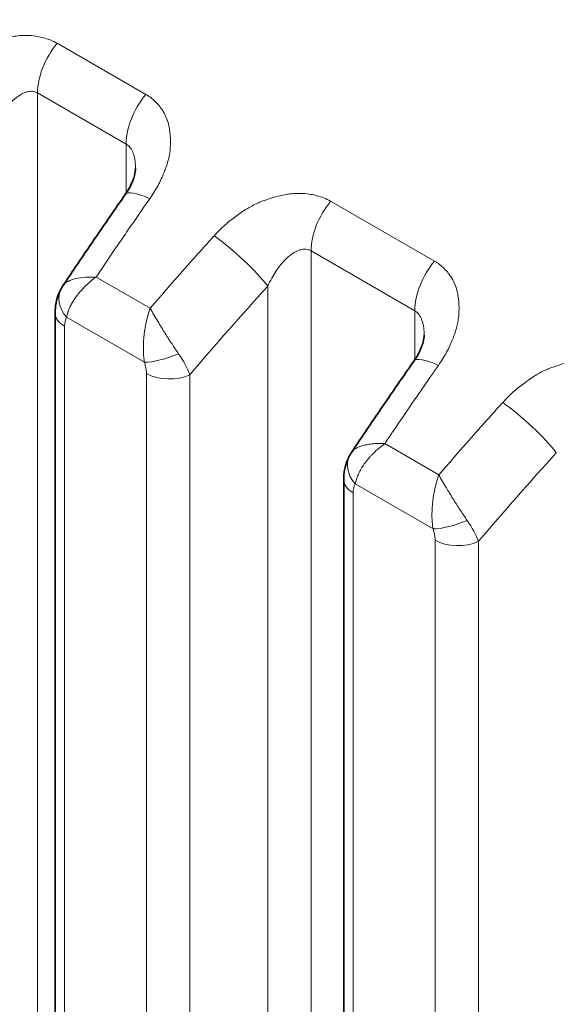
# Model space of a CAD drawing. Header units: millimetres. Extents: x 5 to 415, y 5 to 292.
# Tile 182 of 197: x 374.69 to 377.2, y 248.34 to 252.94. Entities that reach past the tile are written whole.
import ezdxf

# ---------------------------------------------------------------- set-up
doc = ezdxf.new("R2010")
doc.units = ezdxf.units.MM
doc.layers.add('Sichtbar (ISO)', color=7, linetype='Continuous', lineweight=35)
doc.layers.add('Sichtbar schmal (ISO)', color=7, linetype='Continuous', lineweight=18)

msp = doc.modelspace()

# ---------------------------------------------------------------- linework, layer by layer
at = {"layer": 'Sichtbar (ISO)'}
for p, q in [((375.23333828, 252.24392885), (375.23333828, 252.24392834)), ((374.85776346, 251.56852848), (374.85776346, 243.82866265)), ((376.58141988, 251.46561357), (376.58141988, 251.46561307)), ((376.24236397, 250.9186207), (376.24236102, 250.91861629)), ((376.20584506, 250.79021321), (376.20584506, 243.05036857))]:
    msp.add_line(p, q, dxfattribs=at)
for points, knots in [([(358.73955394, 269.27360182), (363.90608068, 266.29069609), (369.07263283, 263.30780493), (379.40573712, 257.3420226), (384.57228926, 254.35913143), (389.73884141, 251.37624027)], [-8.7679091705, -8.7679091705, -8.7679091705, -8.7679091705, -4.3839586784, -4.3839586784, -0.0000081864, -0.0000081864, -0.0000081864, -0.0000081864]), ([(375.18475515, 252.12208916), (375.19969708, 252.14349665), (375.21177425, 252.16570744), (375.22342631, 252.19468435), (375.22626737, 252.20322027), (375.23205051, 252.2248013), (375.23333827, 252.23653109), (375.23333828, 252.24392834)], [0, 0, 0, 0, 0.017002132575, 0.017002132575, 0.024501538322, 0.024501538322, 0.037731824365, 0.037731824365, 0.037731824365, 0.037731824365]), ([(374.89439343, 251.69710167), (374.9135343, 251.72572411), (374.93271929, 251.75428979), (374.97117653, 251.81130614), (374.99044879, 251.83975682), (375.02907961, 251.89654174), (375.04843818, 251.92487598), (375.08724064, 251.98142658), (375.10668454, 252.00964294), (375.14565671, 252.06595636), (375.16518497, 252.09405341), (375.18475493, 252.12209009)], [5.717038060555, 5.717038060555, 5.717038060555, 5.717038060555, 5.724229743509, 5.724229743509, 5.731421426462, 5.731421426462, 5.738613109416, 5.738613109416, 5.74580479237, 5.74580479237, 5.752996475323, 5.752996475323, 5.752996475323, 5.752996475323]), ([(374.85776346, 251.56852847), (374.85776345, 251.59996794), (374.86315399, 251.63176132), (374.87850535, 251.66914168), (374.8824561, 251.67726372), (374.88693907, 251.68509143)], [0, 0, 0, 0, 0.019874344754, 0.019874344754, 0.0255456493, 0.0255456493, 0.0255456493, 0.0255456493]), ([(376.53283675, 251.34377389), (376.54777868, 251.36518137), (376.55985585, 251.38739217), (376.57150791, 251.41636908), (376.57434897, 251.424905), (376.58013211, 251.44648603), (376.58141987, 251.45821581), (376.58141988, 251.46561307)], [0, 0, 0, 0, 0.017002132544, 0.017002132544, 0.024501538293, 0.024501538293, 0.037731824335, 0.037731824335, 0.037731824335, 0.037731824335]), ([(376.24236353, 250.91861967), (376.26151166, 250.94725345), (376.28070395, 250.97583041), (376.31917586, 251.03286926), (376.33845548, 251.06133115), (376.37710111, 251.11813839), (376.39646711, 251.14648375), (376.43528451, 251.2030565), (376.45473591, 251.23128389), (376.49372314, 251.28761926), (376.51325898, 251.31572725), (376.53283653, 251.34377482)], [5.717024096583, 5.717024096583, 5.717024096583, 5.717024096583, 5.724218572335, 5.724218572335, 5.731413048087, 5.731413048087, 5.738607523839, 5.738607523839, 5.745801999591, 5.745801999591, 5.752996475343, 5.752996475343, 5.752996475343, 5.752996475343]), ([(376.20584506, 250.79021348), (376.20584523, 250.82161821), (376.21122322, 250.85337203), (376.2265502, 250.89074878), (376.23050886, 250.89889483), (376.23500299, 250.90674526)], [0, 0, 0, 0, 0.019851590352, 0.019851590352, 0.025538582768, 0.025538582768, 0.025538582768, 0.025538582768])]:
    msp.add_open_spline(points, degree=3, knots=knots, dxfattribs=at)
for points in [[(374.88694036, 251.68509369), (374.8892962, 251.68920693), (374.89179559, 251.69322691), (374.89442193, 251.69714443)], [(376.23500405, 250.90674713), (376.2373222, 250.91079629), (376.23977952, 250.91475535), (376.2423603, 250.91861546)]]:
    msp.add_open_spline(points, degree=3, dxfattribs=at)
at = {"layer": 'Sichtbar schmal (ISO)'}
for p, q in [((375.28095156, 252.59006886), (374.86722809, 252.82893222)), ((374.77568039, 244.0304422), (374.77568079, 252.59724446)), ((374.77568079, 252.59724446), (375.18940429, 252.35838116)), ((375.1894044, 252.1289065), (375.18940429, 252.35838116)), ((376.62903316, 251.81175358), (376.14459901, 252.09144177)), ((376.05305105, 243.29301225), (376.05305169, 251.85975403)), ((376.05305169, 251.85975403), (376.53748589, 251.58006588)), ((375.30181577, 251.59158142), (375.0491309, 251.73748722)), ((375.85056745, 243.46827772), (375.85056626, 251.69515772)), ((375.34033624, 251.63613616), (375.33589215, 251.63101958)), ((376.53748608, 251.3505912), (376.53748589, 251.58006588)), ((375.27479986, 251.33928269), (374.91103621, 251.54930339)), ((374.90169745, 243.76742541), (374.90169745, 251.50729123)), ((375.28413609, 251.28649018), (375.28413598, 243.54662888)), ((375.48661949, 251.28138521), (375.48661941, 243.54152432)), ((376.64989034, 250.81325678), (376.39705583, 250.95922677)), ((376.68842266, 250.85782637), (376.68397961, 250.85271098)), ((376.6228823, 250.56096297), (376.25911466, 250.77098425)), ((376.24977905, 242.98913133), (376.24977905, 250.72897596)), ((376.6322177, 250.5081749), (376.63221762, 242.76835069)), ((376.83470162, 250.50307034), (376.83470163, 242.76324638))]:
    msp.add_line(p, q, dxfattribs=at)
for centre, major_axis, ratio, start_param, end_param in [((374.95245752, 252.6993064), (-0.125, -0.21650635), 0.5773502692, 4.4300756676, 5.4977865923), ((375.36618099, 252.46044305), (0.125, 0.21650635), 0.5773502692, 1.288483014, 2.3561935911), ((375.38975413, 251.97899807), (-0.2049992, 0.14309202), 0.2476387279, 5.3299310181, 6.2831853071), ((380.11941077, 244.97537461), (6.46431627, 13.34343303), 0.5248289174, 1.2756014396, 1.2880781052), ((376.22982844, 251.96181595), (-0.125, -0.21650635), 0.5773502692, 4.4300756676, 5.4977866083), ((380.11935495, 244.97540165), (6.46431483, 13.34343007), 0.5248289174, 1.2880781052, 1.2940074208), ((375.59855788, 251.90907838), (-0.36015498, -0.40004277), 0.0233071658, 4.6815373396, 4.8147259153), ((375.68986813, 251.80572669), (-0.18568232, 0.16739796), 0.1608181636, 3.8279418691, 5.3537520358), ((380.11930074, 244.97542791), (6.46431343, 13.34342717), 0.5248289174, 1.2940074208, 1.3063750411), ((381.34321084, 244.26944021), (-8.40315477, -12.21286882), 0.6254768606, 4.5096794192, 4.5173166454), ((376.71426259, 251.68212777), (0.125, 0.21650635), 0.5773502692, 1.288483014, 2.3561935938), ((381.34328689, 244.26938788), (-8.40315173, -12.2128644), 0.6254768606, 4.5173166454, 4.5275985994), ((375.01707748, 251.61049932), (-0.13009905, 0.07466077), 0.7737741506, 0.0006594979, 1.1482479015), ((381.3432962, 244.26938147), (8.40315136, 12.21286385), 0.6254768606, 1.3860059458, 1.3886962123), ((381.4966632, 244.16385617), (8.26158776, 12.00711997), 0.6254768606, 1.3631952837, 1.4014172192), ((381.3433275, 244.26935994), (-8.40315009, -12.21286202), 0.6254768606, 4.5320154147, 4.5332716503), ((381.34331819, 244.26936634), (8.40315047, 12.21286257), 0.6254768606, 1.3892820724, 1.389960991), ((375.00776346, 251.56852848), (-0.15, 0), 0.5773502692, 0, 0.78539828), ((381.34343422, 244.26928651), (-8.40314575, -12.2128557), 0.6254768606, 4.5347334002, 4.5355664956), ((375.11214433, 251.31791159), (-0.18891717, 0.24559316), 0.3775649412, 0.1572582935, 0.4543074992), ((375.38084176, 251.40058721), (-0.14179986, -0.0489162), 0.260606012, 0.6408658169, 1.8639643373), ((375.31663417, 251.38631302), (-0.16836944, 0.19281921), 0.3459788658, 3.8710657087, 4.3844099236), ((376.73783574, 251.2006828), (-0.2049992, 0.14309202), 0.2476387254, 5.3298881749, 6.2831853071), ((381.46749762, 244.19705679), (6.46431643, 13.34343329), 0.5248289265, 1.2767232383, 1.2786531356), ((381.4675006, 244.19705535), (-6.4643165, -13.34343345), 0.5248289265, 4.4171940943, 4.4183158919), ((375.39020202, 251.34772747), (-0.15, 0), 0.5773502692, 0.7853989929, 2.2689232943), ((381.46749294, 244.19705906), (-6.46431631, -13.34343304), 0.5248289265, 4.4202457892, 4.4213540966), ((381.46739967, 244.19710424), (6.4643139, 13.34342807), 0.5248289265, 1.2881239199, 1.2984041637), ((376.94663932, 251.13076615), (-0.36012409, -0.40000839), 0.0233051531, 4.6815386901, 4.8147264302), ((377.03794973, 251.02741141), (-0.18568232, 0.16739796), 0.1608181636, 3.8279418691, 5.3537520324), ((382.69129246, 243.49112492), (-8.40315477, -12.21286883), 0.6254768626, 4.5096789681, 4.5173166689), ((381.46738851, 244.19710965), (-6.46431361, -13.34342747), 0.5248289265, 4.4399968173, 4.4427128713), ((381.46730279, 244.19715118), (-6.46431137, -13.34342285), 0.5248289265, 4.4469572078, 4.4475171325), ((381.46735115, 244.19712775), (6.46431264, 13.34342547), 0.5248289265, 1.3028374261, 1.3040717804), ((382.6913685, 243.4910726), (-8.40315172, -12.2128644), 0.6254768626, 4.517316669, 4.5275970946), ((376.36518067, 250.83222164), (-0.13017705, 0.07452473), 0.7739402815, 6.283177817, 7.4306181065), ((382.69137782, 243.49106619), (8.40315135, 12.21286386), 0.6254768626, 1.386004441, 1.3886956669), ((382.84474483, 243.38554088), (8.26158775, 12.00711998), 0.6254768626, 1.3631952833, 1.4014171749), ((382.69140915, 243.49104463), (-8.40315009, -12.21286202), 0.6254768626, 4.53201481, 4.5332712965), ((382.69139984, 243.49105104), (8.40315046, 12.21286257), 0.6254768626, 1.3892815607, 1.3899604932), ((376.35584506, 250.79021321), (-0.15, 0), 0.5773502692, 6.2831821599, 7.0685835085), ((382.69151585, 243.49097121), (-8.40314574, -12.21285571), 0.6254768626, 4.5347330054, 4.5355671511), ((376.32487115, 250.67919973), (-0.04798748, 0.10858926), 0.5318973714, 0.3735774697, 0.8773860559), ((376.72892102, 250.6222787), (-0.14179557, -0.04892863), 0.2606286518, 0.6408356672, 1.8639415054), ((376.66474208, 250.6079852), (-0.16834563, 0.19280062), 0.3459666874, 3.8711003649, 4.3845204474), ((376.73828362, 250.5694122), (-0.15, 0), 0.5773502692, 0.7853989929, 2.268927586)]:
    msp.add_ellipse(centre, major_axis=major_axis, ratio=ratio, start_param=start_param, end_param=end_param, dxfattribs=at)
for points, knots in [([(374.32298021, 252.66729927), (374.33958847, 252.6860023), (374.35690747, 252.70299182), (374.37393446, 252.71806044), (374.39191897, 252.73397645), (374.40956902, 252.74775117), (374.42576141, 252.75957289), (374.43387792, 252.76549859), (374.44163, 252.77094002), (374.44888735, 252.77594778), (374.45889164, 252.78285099), (374.46799776, 252.78871654), (374.47666779, 252.79398831), (374.49368007, 252.80433253), (374.50897467, 252.81251303), (374.5268949, 252.82037384), (374.53219747, 252.82269984), (374.53773498, 252.82498409), (374.54362704, 252.82723155), (374.55340825, 252.83096247), (374.56408807, 252.83486084), (374.57530482, 252.83860421), (374.58973905, 252.84342136), (374.60506325, 252.84796445), (374.62039014, 252.85179388), (374.63455678, 252.85533342), (374.64871869, 252.85826257), (374.66213916, 252.8605485), (374.66438906, 252.86093173), (374.66661826, 252.86129764), (374.66882333, 252.86164702), (374.68003748, 252.86342384), (374.69065439, 252.86453577), (374.70082442, 252.86514423), (374.71337414, 252.86589506), (374.72524517, 252.865885), (374.73676126, 252.86527278), (374.74973895, 252.86458286), (374.76227366, 252.86313505), (374.77480058, 252.86089598), (374.78415945, 252.85922316), (374.79351293, 252.85722046), (374.8027376, 252.85481389), (374.81366153, 252.85196401), (374.8244044, 252.84854597), (374.83475403, 252.84450379), (374.84615585, 252.84005068), (374.85707829, 252.83483871), (374.86722809, 252.82893222)], [0, 0, 0, 0, 0.0773491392, 0.0773491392, 0.0773491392, 0.1590480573, 0.1590480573, 0.1590480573, 0.2, 0.2, 0.2, 0.256452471, 0.256452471, 0.256452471, 0.3672231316, 0.3672231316, 0.3672231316, 0.4, 0.4, 0.4, 0.4544116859, 0.4544116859, 0.4544116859, 0.5244311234, 0.5244311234, 0.5244311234, 0.5891500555, 0.5891500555, 0.5891500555, 0.6, 0.6, 0.6, 0.6551786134, 0.6551786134, 0.6551786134, 0.7232684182, 0.7232684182, 0.7232684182, 0.8, 0.8, 0.8, 0.857326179, 0.857326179, 0.857326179, 0.9252122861, 0.9252122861, 0.9252122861, 1, 1, 1, 1]), ([(374.57319572, 252.43264792), (374.57908229, 252.44530727), (374.59113669, 252.46893628), (374.61040873, 252.50060015), (374.6295643, 252.52722622), (374.64825491, 252.54919632), (374.66616166, 252.566847), (374.68302042, 252.5805471), (374.6986939, 252.5907486), (374.71321652, 252.59794691), (374.72676232, 252.60257651), (374.73954518, 252.60491425), (374.75186963, 252.60505585), (374.76407737, 252.60280013), (374.77183319, 252.59946577), (374.77568079, 252.59724446)], [0.0000037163, 0.0000037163, 0.0000037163, 0.0000037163, 0.11501556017, 0.22023128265, 0.3170270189, 0.40631380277, 0.48850401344, 0.56383288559, 0.6328743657, 0.69672357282, 0.75695147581, 0.81530023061, 0.87314538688, 0.93356802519, 0.99999979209, 0.99999979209, 0.99999979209, 0.99999979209]), ([(375.28095156, 252.59006886), (375.28953261, 252.58522735), (375.2977376, 252.57981057), (375.30547934, 252.57391259), (375.31310174, 252.56810553), (375.32027498, 252.56183252), (375.32696753, 252.55520955), (375.33382961, 252.54841882), (375.34018639, 252.54126076), (375.34606, 252.53387474), (375.34759135, 252.53194907), (375.34909, 252.5300079), (375.3505571, 252.52805372), (375.3550362, 252.52208755), (375.35914008, 252.51597254), (375.36292081, 252.50965512), (375.36818952, 252.50085137), (375.37283765, 252.49165511), (375.37688543, 252.48185291), (375.38097834, 252.47194146), (375.38445753, 252.46140687), (375.3871887, 252.44999017), (375.3876751, 252.44795692), (375.38813732, 252.44589572), (375.38857409, 252.44380504), (375.39056262, 252.43428666), (375.39225086, 252.42420371), (375.39348549, 252.41389655), (375.39508584, 252.40053613), (375.39591018, 252.38679997), (375.39606376, 252.37354607), (375.39621206, 252.36074738), (375.39574676, 252.34840505), (375.39509205, 252.33730565), (375.39491522, 252.33430776), (375.39468753, 252.33139714), (375.3944163, 252.32855391), (375.39274, 252.3109817), (375.38967527, 252.29601772), (375.38474043, 252.27846884), (375.38209428, 252.2690588), (375.37885868, 252.25889719), (375.37456016, 252.24719997), (375.3719057, 252.23997658), (375.36896904, 252.23219182), (375.36565255, 252.22392103), (375.3585774, 252.20627669), (375.34974319, 252.18640058), (375.33842138, 252.16520237), (375.32783575, 252.14538254), (375.31507001, 252.12441328), (375.29995539, 252.10325884)], [0, 0, 0, 0, 0.0614003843, 0.0614003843, 0.0614003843, 0.1218542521, 0.1218542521, 0.1218542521, 0.1838393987, 0.1838393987, 0.1838393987, 0.2, 0.2, 0.2, 0.2493385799, 0.2493385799, 0.2493385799, 0.3180953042, 0.3180953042, 0.3180953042, 0.3876183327, 0.3876183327, 0.3876183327, 0.4, 0.4, 0.4, 0.4563708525, 0.4563708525, 0.4563708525, 0.5294402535, 0.5294402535, 0.5294402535, 0.6, 0.6, 0.6, 0.6190578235, 0.6190578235, 0.6190578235, 0.7368419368, 0.7368419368, 0.7368419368, 0.8, 0.8, 0.8, 0.8390020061, 0.8390020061, 0.8390020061, 0.9222061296, 0.9222061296, 0.9222061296, 1, 1, 1, 1]), ([(375.18940429, 252.35838117), (375.19261371, 252.35652815), (375.19870517, 252.35218442), (375.20689791, 252.34376412), (375.21413655, 252.33344053), (375.22044591, 252.32100697), (375.22575044, 252.306208), (375.22989494, 252.28873884), (375.23264421, 252.26827199), (375.23332335, 252.25276466), (375.23333827, 252.24429514), (375.23333828, 252.24392885)], [0, 0, 0, 0, 0.05541657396, 0.11012063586, 0.16573006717, 0.22336512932, 0.28408898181, 0.34891890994, 0.41891078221, 0.49506722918, 0.49850582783, 0.49850582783, 0.49850582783, 0.49850582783]), ([(375.60035113, 251.92980882), (375.6169594, 251.94851186), (375.63427839, 251.96550137), (375.65130538, 251.98056999), (375.66928989, 251.99648601), (375.68693995, 252.01026072), (375.70313233, 252.02208245), (375.71124884, 252.02800814), (375.71900092, 252.03344958), (375.72625827, 252.03845733), (375.73626257, 252.04536054), (375.74536869, 252.0512261), (375.75403872, 252.05649786), (375.77105099, 252.06684208), (375.7863456, 252.07502259), (375.80426582, 252.08288339), (375.80956839, 252.08520939), (375.8151059, 252.08749364), (375.82099797, 252.0897411), (375.83077917, 252.09347202), (375.84145899, 252.09737039), (375.85267575, 252.10111376), (375.86710998, 252.10593091), (375.88243417, 252.110474), (375.89776107, 252.11430343), (375.91192771, 252.11784297), (375.92608961, 252.12077212), (375.93951008, 252.12305805), (375.94175998, 252.12344128), (375.94398918, 252.1238072), (375.94619426, 252.12415658), (375.9574084, 252.12593339), (375.96802531, 252.12704532), (375.97819535, 252.12765378), (375.99074506, 252.12840461), (376.00261609, 252.12839455), (376.01413219, 252.12778233), (376.02710987, 252.12709241), (376.03964458, 252.12564461), (376.05217151, 252.12340553), (376.06153038, 252.12173272), (376.07088386, 252.11973002), (376.08010853, 252.11732344), (376.09103246, 252.11447356), (376.10177532, 252.11105552), (376.11212496, 252.10701335), (376.12352678, 252.10256023), (376.13444922, 252.09734827), (376.14459901, 252.09144177)], [0, 0, 0, 0, 0.0773491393, 0.0773491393, 0.0773491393, 0.1590480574, 0.1590480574, 0.1590480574, 0.2, 0.2, 0.2, 0.2564524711, 0.2564524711, 0.2564524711, 0.3672231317, 0.3672231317, 0.3672231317, 0.4, 0.4, 0.4, 0.454411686, 0.454411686, 0.454411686, 0.5244311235, 0.5244311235, 0.5244311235, 0.5891500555, 0.5891500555, 0.5891500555, 0.6, 0.6, 0.6, 0.6551786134, 0.6551786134, 0.6551786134, 0.7232684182, 0.7232684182, 0.7232684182, 0.8, 0.8, 0.8, 0.8573261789, 0.8573261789, 0.8573261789, 0.9252122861, 0.9252122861, 0.9252122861, 1, 1, 1, 1]), ([(375.85056664, 251.69515747), (375.85645321, 251.70781682), (375.86850761, 251.73144583), (375.88777966, 251.7631097), (375.90693522, 251.78973577), (375.92562584, 251.81170587), (375.94353258, 251.82935656), (375.96039134, 251.84305666), (375.97606482, 251.85325816), (375.99058744, 251.86045647), (376.00413325, 251.86508606), (376.0169161, 251.8674238), (376.02924056, 251.8675654), (376.04144829, 251.86530969), (376.0492041, 251.86197533), (376.05305169, 251.85975403)], [0.0000037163, 0.0000037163, 0.0000037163, 0.0000037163, 0.11501556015, 0.22023128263, 0.31702701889, 0.40631380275, 0.48850401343, 0.56383288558, 0.63287436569, 0.69672357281, 0.7569514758, 0.8153002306, 0.87314538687, 0.93356802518, 0.99999966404, 0.99999966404, 0.99999966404, 0.99999966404]), ([(376.62903316, 251.81175358), (376.63761401, 251.80691211), (376.645819, 251.80149536), (376.65356091, 251.79559729), (376.66118318, 251.78979036), (376.66835648, 251.78351742), (376.6750492, 251.77689434), (376.68191115, 251.77010379), (376.68826796, 251.76294576), (376.69414165, 251.75555949), (376.69567392, 251.75363263), (376.69717347, 251.75169022), (376.69864143, 251.74973476), (376.70311929, 251.74376982), (376.7072222, 251.73765594), (376.71100212, 251.73133966), (376.71627065, 251.72253591), (376.72091869, 251.71333952), (376.72496645, 251.70353733), (376.72905939, 251.69362573), (376.73253867, 251.68309112), (376.7352701, 251.67167481), (376.7357582, 251.66963474), (376.73622195, 251.66756654), (376.7366601, 251.66546867), (376.7386467, 251.65595662), (376.74033349, 251.64588101), (376.74156739, 251.63558137), (376.74316792, 251.62222131), (376.74399255, 251.60848525), (376.74414614, 251.59523095), (376.74429461, 251.58241862), (376.74382791, 251.57006313), (376.74317131, 251.55895338), (376.7429949, 251.55596846), (376.74276807, 251.55307009), (376.74249804, 251.55023864), (376.74082171, 251.53266134), (376.73775571, 251.51769766), (376.73282184, 251.50015357), (376.73017304, 251.49073482), (376.72693406, 251.48056397), (376.72263005, 251.46885387), (376.71997844, 251.46163954), (376.71704545, 251.45386515), (376.7137338, 251.4456058), (376.70665939, 251.42796204), (376.69782653, 251.40808541), (376.68650636, 251.38688613), (376.67592161, 251.36706408), (376.66315671, 251.34609199), (376.64804298, 251.32493481)], [0, 0, 0, 0, 0.0614001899, 0.0614001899, 0.0614001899, 0.1218514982, 0.1218514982, 0.1218514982, 0.1838312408, 0.1838312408, 0.1838312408, 0.2, 0.2, 0.2, 0.2493211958, 0.2493211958, 0.2493211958, 0.3180661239, 0.3180661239, 0.3180661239, 0.3875783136, 0.3875783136, 0.3875783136, 0.4, 0.4, 0.4, 0.4563218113, 0.4563218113, 0.4563218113, 0.5293789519, 0.5293789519, 0.5293789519, 0.6, 0.6, 0.6, 0.6189741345, 0.6189741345, 0.6189741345, 0.7367634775, 0.7367634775, 0.7367634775, 0.8, 0.8, 0.8, 0.8389586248, 0.8389586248, 0.8389586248, 0.9221826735, 0.9221826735, 0.9221826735, 1, 1, 1, 1]), ([(375.04913, 251.73748735), (375.03381105, 251.73745727), (375.01805871, 251.73726667), (375.00132114, 251.73643292), (374.98458357, 251.73559917), (374.96713284, 251.73380312), (374.95330247, 251.73051699), (374.9394721, 251.72723086), (374.92855886, 251.72306043), (374.91787644, 251.71724895), (374.90875898, 251.71228885), (374.90027098, 251.70580392), (374.89442909, 251.69713898)], [0, 0, 0, 0, 0.25, 0.25, 0.25, 0.5, 0.5, 0.5, 0.75, 0.75, 0.75, 0.96337508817, 0.96337508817, 0.96337508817, 0.96337508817]), ([(375.04912926, 251.73748828), (375.04068994, 251.7314512), (375.03259251, 251.72516603), (375.0248544, 251.71871685), (375.01733973, 251.71245389), (375.01016431, 251.7060371), (375.0033626, 251.6995438), (374.99639593, 251.69289301), (374.98982129, 251.68616234), (374.98365499, 251.67942769), (374.98274032, 251.67842871), (374.98183461, 251.67742964), (374.9809379, 251.67643068), (374.97558234, 251.67046442), (374.97055129, 251.66450229), (374.96581444, 251.65854345), (374.96018758, 251.65146503), (374.95497494, 251.64439152), (374.95014687, 251.63729594), (374.94537248, 251.63027925), (374.94097356, 251.62324043), (374.9369539, 251.61613448), (374.93637044, 251.61510304), (374.93579502, 251.61407015), (374.93522774, 251.61303568), (374.9319388, 251.60703808), (374.9289238, 251.60099179), (374.92619657, 251.59495571), (374.9228586, 251.58756792), (374.91995201, 251.58019682), (374.91749449, 251.57292425), (374.91478376, 251.56490233), (374.91261886, 251.55700139), (374.91103621, 251.54930339)], [0, 0, 0, 0, 0.107065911, 0.107065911, 0.107065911, 0.2110402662, 0.2110402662, 0.2110402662, 0.3175364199, 0.3175364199, 0.3175364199, 0.3333333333, 0.3333333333, 0.3333333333, 0.4276799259, 0.4276799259, 0.4276799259, 0.5397530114, 0.5397530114, 0.5397530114, 0.6505798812, 0.6505798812, 0.6505798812, 0.6666666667, 0.6666666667, 0.6666666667, 0.75993317, 0.75993317, 0.75993317, 0.8740856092, 0.8740856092, 0.8740856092, 1, 1, 1, 1]), ([(375.3172479, 251.60962989), (375.31783737, 251.6102631), (375.31847553, 251.61096572), (375.3192406, 251.61183451), (375.32000568, 251.6127033), (375.32089768, 251.61373824), (375.32168204, 251.61464894), (375.32246639, 251.61555961), (375.32314307, 251.61634605), (375.32379023, 251.61710503)], [0.00000000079, 0.00000000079, 0.00000000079, 0.00000000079, 0.33333333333, 0.33333333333, 0.33333333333, 0.66666666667, 0.66666666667, 0.66666666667, 0.99999263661, 0.99999263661, 0.99999263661, 0.99999263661]), ([(375.3525029, 251.65014045), (375.35187123, 251.64940128), (375.35125342, 251.64868119), (375.35062601, 251.64795807), (375.3499986, 251.64723496), (375.34936158, 251.6465088), (375.3487351, 251.64578972), (375.34810861, 251.64507063), (375.34749266, 251.64435863), (375.34688051, 251.64365032)], [0, 0, 0, 0, 0.33333333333, 0.33333333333, 0.33333333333, 0.66666666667, 0.66666666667, 0.66666666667, 0.99999936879, 0.99999936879, 0.99999936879, 0.99999936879]), ([(375.27479986, 251.33928269), (375.27340844, 251.34756163), (375.27230356, 251.35606164), (375.27148688, 251.36469958), (375.27066625, 251.37337934), (375.27013749, 251.38219802), (375.26987703, 251.3910714), (375.26959026, 251.40084117), (375.26962962, 251.41067697), (375.2699241, 251.42044988), (375.27021638, 251.43014964), (375.27074613, 251.43977756), (375.27152883, 251.44943933), (375.27239663, 251.46015162), (375.27357549, 251.47090789), (375.27510938, 251.48185204), (375.27611184, 251.48900447), (375.27726664, 251.4962368), (375.27858808, 251.50358247), (375.27936069, 251.50787727), (375.28019119, 251.51220934), (375.28108057, 251.51656879), (375.28355491, 251.52869731), (375.28648839, 251.54104068), (375.28986983, 251.55335097), (375.29340105, 251.5662065), (375.2974215, 251.57902024), (375.30181081, 251.5915781)], [0, 0, 0, 0, 0.10714016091, 0.10714016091, 0.10714016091, 0.21479893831, 0.21479893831, 0.21479893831, 0.33333333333, 0.33333333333, 0.33333333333, 0.45098050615, 0.45098050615, 0.45098050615, 0.5814195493, 0.5814195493, 0.5814195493, 0.66666666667, 0.66666666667, 0.66666666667, 0.71650815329, 0.71650815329, 0.71650815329, 0.85517313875, 0.85517313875, 0.85517313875, 0.99997982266, 0.99997982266, 0.99997982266, 0.99997982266]), ([(375.43402146, 251.37934507), (375.42901286, 251.38665414), (375.41890191, 251.40157738), (375.40343949, 251.42489351), (375.38758237, 251.44930637), (375.37112653, 251.4751819), (375.35405026, 251.50263935), (375.33643446, 251.53166955), (375.31852506, 251.56203278), (375.30731001, 251.58171666), (375.30181408, 251.59157551)], [0, 0, 0, 0, 0.10545753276, 0.21059082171, 0.31991478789, 0.43514652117, 0.55878033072, 0.69283129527, 0.8392384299, 0.99994535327, 0.99994535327, 0.99994535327, 0.99994535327]), ([(375.30981985, 251.60082941), (375.31059421, 251.60181734), (375.31139455, 251.60279615), (375.31223913, 251.60377211), (375.31308371, 251.60474807), (375.31397254, 251.60572118), (375.31481717, 251.60669687), (375.31566179, 251.60767256), (375.31646221, 251.60865084), (375.3172479, 251.60962989)], [0, 0, 0, 0, 0.3333333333, 0.3333333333, 0.3333333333, 0.6666666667, 0.6666666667, 0.6666666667, 1, 1, 1, 1]), ([(376.53748589, 251.58006589), (376.54069531, 251.57821287), (376.54678677, 251.57386914), (376.55497951, 251.56544885), (376.56221815, 251.55512525), (376.56852752, 251.5426917), (376.57383204, 251.52789273), (376.57797654, 251.51042356), (376.58072582, 251.48995671), (376.58140495, 251.47444939), (376.58141988, 251.46597986), (376.58141988, 251.46561357)], [0, 0, 0, 0, 0.05541657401, 0.11012063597, 0.16573006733, 0.22336512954, 0.28408898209, 0.34891891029, 0.41891078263, 0.49506722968, 0.49850582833, 0.49850582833, 0.49850582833, 0.49850582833]), ([(376.94843274, 251.15149355), (376.965041, 251.17019658), (376.98236, 251.1871861), (376.99938698, 251.20225472), (377.01737149, 251.21817073), (377.03502155, 251.23194545), (377.05121394, 251.24376717), (377.05933044, 251.24969286), (377.06708253, 251.2551343), (377.07433987, 251.26014205), (377.08434417, 251.26704527), (377.09345029, 251.27291082), (377.10212032, 251.27818259), (377.11913259, 251.28852681), (377.1344272, 251.29670731), (377.15234743, 251.30456812), (377.15764999, 251.30689412), (377.16318751, 251.30917837), (377.16907957, 251.31142582), (377.17886078, 251.31515675), (377.1895406, 251.31905511), (377.20075735, 251.32279849), (377.21519158, 251.32761564), (377.23051577, 251.33215873), (377.24584267, 251.33598816), (377.26000931, 251.3395277), (377.27417121, 251.34245685), (377.28759168, 251.34474278), (377.28984159, 251.34512601), (377.29207079, 251.34549192), (377.29427586, 251.3458413), (377.30549, 251.34761812), (377.31610691, 251.34873005), (377.32627695, 251.3493385), (377.33882666, 251.35008933), (377.3506977, 251.35007928), (377.36221379, 251.34946706), (377.37519147, 251.34877713), (377.38772618, 251.34732933), (377.40025311, 251.34509025), (377.40961198, 251.34341744), (377.41896546, 251.34141474), (377.42819013, 251.33900817), (377.43911406, 251.33615828), (377.44985692, 251.33274024), (377.46020656, 251.32869807), (377.47160838, 251.32424495), (377.48253082, 251.31903299), (377.49268061, 251.31312649)], [0, 0, 0, 0, 0.0773491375, 0.0773491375, 0.0773491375, 0.1590480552, 0.1590480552, 0.1590480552, 0.2, 0.2, 0.2, 0.2564524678, 0.2564524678, 0.2564524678, 0.3672231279, 0.3672231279, 0.3672231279, 0.4, 0.4, 0.4, 0.4544116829, 0.4544116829, 0.4544116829, 0.5244311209, 0.5244311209, 0.5244311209, 0.5891500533, 0.5891500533, 0.5891500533, 0.6, 0.6, 0.6, 0.6551786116, 0.6551786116, 0.6551786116, 0.723268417, 0.723268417, 0.723268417, 0.8, 0.8, 0.8, 0.8573261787, 0.8573261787, 0.8573261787, 0.925212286, 0.925212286, 0.925212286, 1, 1, 1, 1]), ([(376.54536039, 251.17690574), (376.55296623, 251.18791179), (376.56057792, 251.19891244), (376.56818029, 251.20991472), (376.57578266, 251.220917), (376.58337571, 251.23192091), (376.59098645, 251.24291379), (376.5985972, 251.25390666), (376.60622564, 251.26488851), (376.61386266, 251.27586352)], [0, 0, 0, 0, 0.3333333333, 0.3333333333, 0.3333333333, 0.6666666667, 0.6666666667, 0.6666666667, 1, 1, 1, 1]), ([(376.43969761, 251.02209512), (376.43899653, 251.02107951), (376.43827112, 251.02002351), (376.43763206, 251.01908449), (376.436993, 251.01814546), (376.43644027, 251.01732344), (376.43561449, 251.01610361), (376.43478871, 251.01488379), (376.43368991, 251.01326613), (376.43243803, 251.01142203)], [0.00000035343, 0.00000035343, 0.00000035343, 0.00000035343, 0.33333333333, 0.33333333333, 0.33333333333, 0.66666666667, 0.66666666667, 0.66666666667, 1, 1, 1, 1]), ([(376.4090423, 250.97675772), (376.40988578, 250.97802361), (376.41122627, 250.98005427), (376.41205441, 250.98129956), (376.41288255, 250.98254486), (376.41319822, 250.98300494), (376.41373816, 250.98379604), (376.4142781, 250.98458713), (376.41504236, 250.98570918), (376.41578538, 250.98679015)], [0, 0, 0, 0, 0.3333333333, 0.3333333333, 0.3333333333, 0.6666666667, 0.6666666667, 0.6666666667, 1, 1, 1, 1]), ([(376.42576474, 251.00156926), (376.42635098, 251.00242958), (376.42698535, 251.0033628), (376.42756778, 251.00422269), (376.42815028, 251.00508266), (376.42868082, 251.00586931), (376.42945918, 251.00702059), (376.43023755, 251.00817186), (376.43126376, 251.00968773), (376.43243803, 251.01142203)], [0.0000346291, 0.0000346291, 0.0000346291, 0.0000346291, 0.33333333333, 0.33333333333, 0.33333333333, 0.66666666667, 0.66666666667, 0.66666666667, 1, 1, 1, 1]), ([(376.39704735, 250.95922169), (376.39703146, 250.95922244), (376.38451665, 250.95981062), (376.36137527, 250.96000506), (376.33086248, 250.95770939), (376.30586914, 250.95349572), (376.28565945, 250.94788827), (376.26936275, 250.94116083), (376.25631628, 250.93335868), (376.2476779, 250.92569843), (376.24365877, 250.9205571), (376.24236397, 250.9186207)], [0.00000253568, 0.00000253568, 0.00000253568, 0.00000253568, 0.00002235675, 0.16000392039, 0.3061683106, 0.43882432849, 0.55956331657, 0.67230799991, 0.78178064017, 0.89039167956, 0.95291853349, 0.95291853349, 0.95291853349, 0.95291853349]), ([(376.39705392, 250.95922642), (376.38544311, 250.95086321), (376.37453879, 250.94208366), (376.36440928, 250.93315292), (376.3546076, 250.92451121), (376.34553281, 250.91573231), (376.33726312, 250.90704685), (376.33405934, 250.90368199), (376.3309756, 250.90033081), (376.32801302, 250.89700517), (376.32350158, 250.89194088), (376.31927561, 250.88693743), (376.31528214, 250.88197131), (376.30891711, 250.874056), (376.30313784, 250.86623806), (376.29780652, 250.85835802), (376.29275682, 250.85089423), (376.28810767, 250.8433727), (376.28383837, 250.83561909), (376.27989882, 250.82846435), (376.27628901, 250.82113104), (376.27307207, 250.81375418), (376.26993225, 250.80655415), (376.26716622, 250.79931339), (376.26481989, 250.79213207), (376.26248887, 250.78499764), (376.26057155, 250.77792207), (376.25911466, 250.77098425)], [0.00000497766, 0.00000497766, 0.00000497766, 0.00000497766, 0.14230021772, 0.14230021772, 0.14230021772, 0.27999039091, 0.27999039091, 0.27999039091, 0.33333333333, 0.33333333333, 0.33333333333, 0.41456420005, 0.41456420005, 0.41456420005, 0.54403503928, 0.54403503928, 0.54403503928, 0.66666666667, 0.66666666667, 0.66666666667, 0.77982659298, 0.77982659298, 0.77982659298, 0.89027393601, 0.89027393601, 0.89027393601, 1, 1, 1, 1]), ([(376.39705514, 250.9592273), (376.39746451, 250.95983432), (376.39789555, 250.9604268), (376.39831632, 250.96102233), (376.39873709, 250.96161786), (376.39914758, 250.96221642), (376.39955591, 250.96281492), (376.39996423, 250.96341342), (376.40037039, 250.96401185), (376.40077409, 250.96461012)], [0, 0, 0, 0, 0.3333333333, 0.3333333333, 0.3333333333, 0.6666666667, 0.6666666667, 0.6666666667, 1, 1, 1, 1]), ([(376.6653331, 250.83131866), (376.6659225, 250.83195178), (376.66656061, 250.83265434), (376.66732567, 250.83352312), (376.66809074, 250.8343919), (376.66898279, 250.83542689), (376.66976715, 250.83633759), (376.6705515, 250.83724828), (376.67122815, 250.8380347), (376.67187527, 250.83879365)], [0, 0, 0, 0, 0.33333333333, 0.33333333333, 0.33333333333, 0.66666666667, 0.66666666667, 0.66666666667, 0.99999263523, 0.99999263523, 0.99999263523, 0.99999263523]), ([(376.70058975, 250.8718312), (376.69995804, 250.87109197), (376.6993402, 250.87037185), (376.69871276, 250.86964868), (376.69808531, 250.86892552), (376.69744826, 250.86819932), (376.69682173, 250.86748019), (376.69619522, 250.86676107), (376.69557923, 250.86604902), (376.69496707, 250.86534069)], [0, 0, 0, 0, 0.33333333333, 0.33333333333, 0.33333333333, 0.66666666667, 0.66666666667, 0.66666666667, 0.99999936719, 0.99999936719, 0.99999936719, 0.99999936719]), ([(376.6228823, 250.56096297), (376.6214905, 250.5692434), (376.62038536, 250.57774488), (376.61956851, 250.58638431), (376.61874786, 250.59506408), (376.61821908, 250.60388274), (376.61795861, 250.61275612), (376.61767189, 250.62252356), (376.61771117, 250.63235703), (376.6180055, 250.64212781), (376.61829776, 250.65182974), (376.61882769, 250.66145999), (376.61961068, 250.67112413), (376.6204786, 250.6818365), (376.62165757, 250.69259288), (376.62319137, 250.70353689), (376.62419346, 250.71068704), (376.62534771, 250.71791692), (376.62666834, 250.7252599), (376.62744119, 250.72955709), (376.62827193, 250.73389151), (376.62916156, 250.73825331), (376.63163523, 250.75038154), (376.63456769, 250.76272438), (376.63794842, 250.77503477), (376.64147809, 250.78788754), (376.64549714, 250.80069925), (376.64988603, 250.8132566)], [0, 0, 0, 0, 0.10716157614, 0.10716157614, 0.10716157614, 0.21482358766, 0.21482358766, 0.21482358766, 0.33333333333, 0.33333333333, 0.33333333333, 0.45100795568, 0.45100795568, 0.45100795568, 0.58144625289, 0.58144625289, 0.58144625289, 0.66666666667, 0.66666666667, 0.66666666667, 0.71653853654, 0.71653853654, 0.71653853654, 0.85520999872, 0.85520999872, 0.85520999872, 0.99999107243, 0.99999107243, 0.99999107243, 0.99999107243]), ([(376.78210312, 250.6010379), (376.77710584, 250.6083257), (376.77204198, 250.61580795), (376.76696351, 250.62339602), (376.76189748, 250.6309655), (376.75681705, 250.63864005), (376.75176502, 250.64634105), (376.7465259, 250.65432726), (376.74131746, 250.6623417), (376.73618378, 250.67029881), (376.73058554, 250.67897599), (376.72510039, 250.68757672), (376.71966275, 250.69619943), (376.71397441, 250.7052197), (376.70833701, 250.71426562), (376.70268925, 250.72344222), (376.69922524, 250.7290706), (376.69575774, 250.73474779), (376.69227689, 250.74049384), (376.68991631, 250.7443906), (376.68754921, 250.74831733), (376.68518436, 250.75226242), (376.67919307, 250.76225717), (376.67321565, 250.77237126), (376.66740474, 250.78238974), (376.6613424, 250.79284168), (376.65546303, 250.80318678), (376.64988929, 250.81325451)], [0, 0, 0, 0, 0.1099367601, 0.1099367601, 0.1099367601, 0.21960426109, 0.21960426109, 0.21960426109, 0.33333333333, 0.33333333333, 0.33333333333, 0.45735398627, 0.45735398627, 0.45735398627, 0.58709262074, 0.58709262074, 0.58709262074, 0.66666666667, 0.66666666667, 0.66666666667, 0.72063083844, 0.72063083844, 0.72063083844, 0.85734739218, 0.85734739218, 0.85734739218, 0.99997916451, 0.99997916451, 0.99997916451, 0.99997916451]), ([(376.6579053, 250.82251848), (376.65867967, 250.82350633), (376.65947997, 250.82448511), (376.66032453, 250.82546104), (376.66116908, 250.82643698), (376.66205788, 250.82741008), (376.66290248, 250.82838574), (376.66374707, 250.82936141), (376.66454745, 250.83033965), (376.6653331, 250.83131866)], [0, 0, 0, 0, 0.3333333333, 0.3333333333, 0.3333333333, 0.6666666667, 0.6666666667, 0.6666666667, 1, 1, 1, 1])]:
    msp.add_open_spline(points, degree=3, knots=knots, dxfattribs=at)
for points in [[(375.27479986, 251.33928269), (375.27688683, 251.33272161), (375.28036381, 251.32005872), (375.28370675, 251.30213723), (375.28424961, 251.29151849), (375.28413609, 251.28649018)], [(376.40560616, 250.97182287), (376.40649404, 250.9730765), (376.40846555, 250.97600496), (376.4090427, 250.97675721)], [(376.6228823, 250.56096297), (376.62494615, 250.55454576), (376.6283935, 250.54206694), (376.63185235, 250.52341727), (376.63235919, 250.51302627), (376.6322177, 250.5081749)]]:
    msp.add_open_spline(points, degree=3, dxfattribs=at)

doc.saveas('drawing.dxf')
